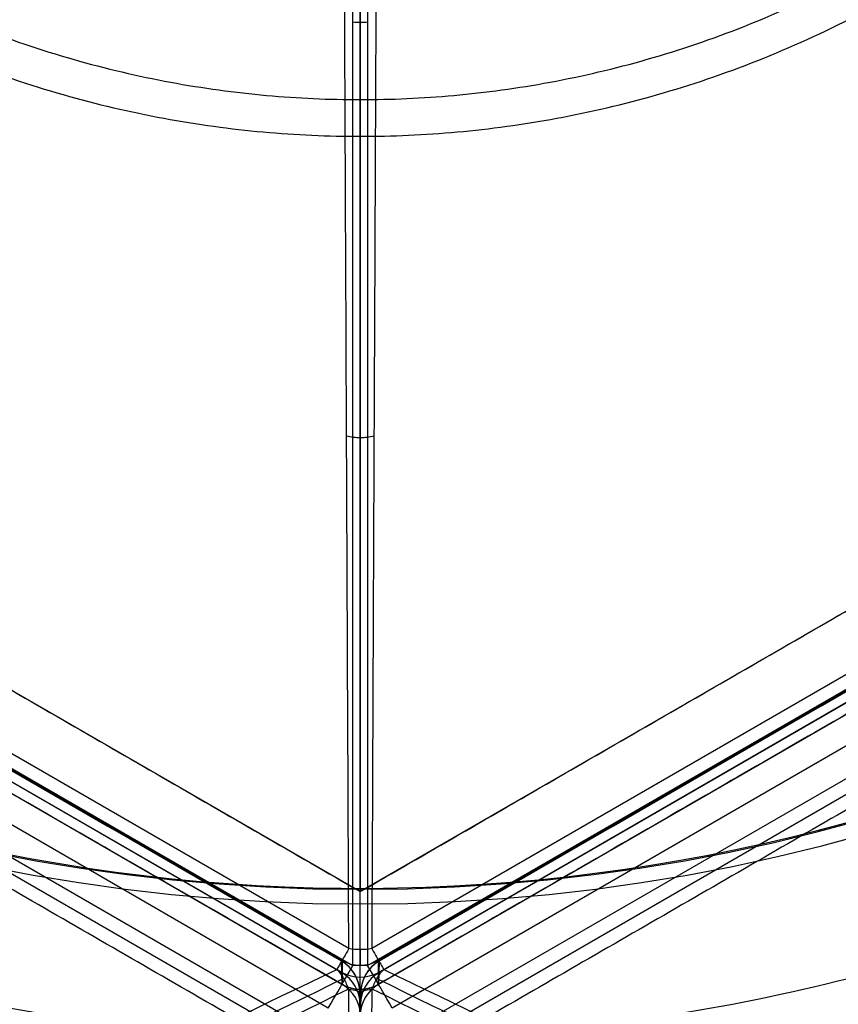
# Model space of a CAD drawing. Header units: millimetres. Extents: x -273 to 273, y -262 to 262.
# Tile 49 of 256: x -19 to 26, y -106 to -53. Entities that reach past the tile are written whole.
import ezdxf

# ---------------------------------------------------------------- set-up
doc = ezdxf.new("R2010")
doc.units = ezdxf.units.MM
doc.header["$MEASUREMENT"] = 0
doc.layers.add('Default', color=7, linetype='Continuous', true_color=0x000000)

msp = doc.modelspace()

# ---------------------------------------------------------------- linework, layer by layer
at = {"layer": 'Default', "color": 9, "true_color": 0xbfbfbf}
for p, q in [((0, -100, -3), (0, 100, -3)), ((0, -100), (0, 100)), ((-0.4, -104.204, -760.74), (-0.4, -1.221, -799.62)), ((0, -104.219, -760.777), (0, -1.235, -799.658)), ((0.4, -1.221, -799.62), (0.4, -104.204, -760.74)), ((0, -100.176, -747.586), (-86.755, -50.088, -747.586)), ((0, -100.176, -752.24), (-86.755, -50.088, -752.24)), ((86.755, -50.088, -747.586), (0, -100.176, -747.586)), ((86.755, -50.088, -752.24), (0, -100.176, -752.24)), ((-90.044, -52.448, -760.74), (-0.4, -104.204, -760.74)), ((-0.626, -103.288, -743.589), (-89.137, -52.186, -743.589)), ((0.4, -104.204, -760.74), (90.044, -52.448, -760.74)), ((89.137, -52.186, -743.589), (0.626, -103.288, -743.589)), ((-1.011, -104.612, -751.882), (-90.091, -53.182, -751.882)), ((-1.023, -103.975, -744.824), (-89.534, -52.874, -744.824)), ((0.997, -104.586, -751.886), (90.076, -53.156, -751.886)), ((90.091, -53.182, -751.882), (1.011, -104.612, -751.882)), ((89.534, -52.874, -744.824), (1.023, -103.975, -744.824)), ((-1, -105.244, -758.906), (-90.644, -53.488, -758.906)), ((-90.641, -53.482, -758.742), (-0.997, -105.238, -758.742)), ((-89.791, -53.32, -743.484), (-1.281, -104.421, -743.484)), ((0.997, -105.238, -758.742), (90.641, -53.482, -758.742)), ((90.644, -53.488, -758.906), (1, -105.244, -758.906)), ((1.281, -104.421, -743.484), (89.791, -53.32, -743.484)), ((-1.745, -106.535, -760.524), (-91.39, -54.779, -760.524)), ((91.39, -54.779, -760.524), (1.745, -106.535, -760.524)), ((-90.717, -56.95, -746.95), (-3.962, -107.038, -746.95)), ((3.962, -107.038, -746.95), (90.717, -56.95, -746.95)), ((-91.088, -57.593, -751.544), (-4.333, -107.681, -751.544)), ((4.333, -107.681, -751.544), (91.088, -57.593, -751.544)), ((-78.312, -59.948, -751.886), (-0.997, -104.586, -751.886)), ((0, -100), (0, -100, -3)), ((0, -100.05), (0, -100.05, -44)), ((0, -100.85), (0, -100.05)), ((0, -100.85, -44), (0, -100.05, -44)), ((0, -100.85), (0, -100.85, -44)), ((-0.997, -105.238, -758.742), (-1.026, -103.981, -744.98)), ((-0.997, -103.93, -744.984), (-0.997, -105.238, -758.742)), ((0, -105.503, -758.717), (0, -104.194, -744.959)), ((0.997, -105.238, -758.742), (0.997, -103.93, -744.984)), ((1.026, -103.981, -744.98), (0.997, -105.238, -758.742)), ((-0.65, -105.499, -743.384), (-0.084, -206.722, -729.272)), ((-0.023, -105.696, -744.821), (0.006, -106.954, -758.583)), ((-0.006, -106.954, -758.583), (0.023, -105.696, -744.821)), ((0.084, -206.722, -729.272), (0.65, -105.499, -743.384))]:
    msp.add_line(p, q, dxfattribs=at)
for centre, radius, start, end in [((0, 0, -22), 100.85, 0.00252, 270), ((0, 0, -22), 100.05, 0.00252, 270), ((0, 0, -44), 100.85, 180, 270), ((0, 0), 100.85, 180, 270), ((0, 0), 100.05, 180, 270), ((0, 0, -44), 100.85, 270, 360), ((0, 0), 100.85, 270, 0), ((0, 0), 100.05, 270, 360), ((0, 0, -44), 100.05, 270, 360), ((0, 0, -22), 100.85, 270, 0), ((0, 0, -22), 100.05, 270, 0), ((0, 0, -44), 100.05, 180, 270), ((0, 0), 100, 241.74534, 298.82291), ((0, 0, -3), 100, 241.74534, 298.82291), ((0, 0, -1.5), 100, 241.74534, 298.82291), ((-2.023, -105.707, -744.824), 2, 1.3401, 59.994), ((2.023, -105.707, -744.824), 2, 120.006, 178.6599), ((0, -103.512, -758.906), 2, 240.0294, 270), ((0, -103.512, -758.906), 2, 270, 299.9706)]:
    msp.add_arc(centre, radius, start, end, dxfattribs=at)
at = {"layer": 'Default', "color": 9, "true_color": 0xbfbfbf, "extrusion": (0.866025, 0.5, 0)}
for centre, radius, start, end in [((-213.446, -589.585, 10.79), 202.521, 308.7239, 344.08247), ((-213.446, -589.585, 10.449), 197.521, 308.76843, 348.25879)]:
    msp.add_arc(centre, radius, start, end, dxfattribs=at)
at = {"layer": 'Default', "color": 9, "true_color": 0xbfbfbf, "extrusion": (2.20826e-15, 0.935546, -0.353204)}
msp.add_arc((0, -746.553, 226.241), 2, 258.4741, 281.5259, dxfattribs=at)
at = {"layer": 'Default', "color": 9, "true_color": 0xbfbfbf, "extrusion": (0.866025, -0.5, 2.1011e-13)}
msp.add_arc((-88.511, -745.149, 51.102), 2, 128.7684, 175.29, dxfattribs=at)
at = {"layer": 'Default', "color": 9, "true_color": 0xbfbfbf, "extrusion": (1, 0, 0)}
for centre, start, end in [((-102.203, -745.149), 124.8717, 174.5654), ((-103.512, -758.906), 180, 249.3166), ((-103.512, -758.906), 174.5654, 180)]:
    msp.add_arc(centre, 2, start, end, dxfattribs=at)
at = {"layer": 'Default', "color": 9, "true_color": 0xbfbfbf, "extrusion": (0.866025, 0.5, 5.44981e-14)}
msp.add_arc((-88.511, -745.149, -51.102), 2, 128.7684, 175.29, dxfattribs=at)
at = {"layer": 'Default', "color": 9, "true_color": 0xbfbfbf, "extrusion": (0.866025, -0.5, -6.31925e-14)}
msp.add_arc((-92.557, -744.824, 51.102), 2, 355.5352, 42.0568, dxfattribs=at)
at = {"layer": 'Default', "color": 9, "true_color": 0xbfbfbf, "extrusion": (0.866025, -0.5, 8.10671e-14)}
msp.add_arc((-89.644, -758.906, 51.756), 2, 175.29, 246.4455, dxfattribs=at)
at = {"layer": 'Default', "color": 9, "true_color": 0xbfbfbf, "extrusion": (-0.002131, 0.091018, 0.995847)}
for centre in [(4.497, 37.381, -751.348), (4.497, 37.381, -758.258), (4.497, 37.381, -765.168)]:
    msp.add_arc(centre, 2, 178.9879, 238.7647, dxfattribs=at)
at = {"layer": 'Default', "color": 9, "true_color": 0xbfbfbf, "extrusion": (2.34743e-14, 0.094709, 0.995505)}
msp.add_arc((0, 31.172, -751.479), 2, 60.1116, 119.8884, dxfattribs=at)
at = {"layer": 'Default', "color": 9, "true_color": 0xbfbfbf, "extrusion": (-1.72161e-12, 0.935546, -0.353204)}
msp.add_arc((0, -746.553, 171.209), 2, 270, 281.5259, dxfattribs=at)
at = {"layer": 'Default', "color": 9, "true_color": 0xbfbfbf, "extrusion": (1.80418e-12, 0.935546, -0.353204)}
msp.add_arc((0, -746.553, 171.209), 2, 258.4741, 270, dxfattribs=at)
at = {"layer": 'Default', "color": 9, "true_color": 0xbfbfbf, "extrusion": (0.002131, 0.091018, 0.995847)}
for centre in [(-4.497, 37.381, -751.348), (-4.497, 37.381, -758.258), (-4.497, 37.381, -765.168)]:
    msp.add_arc(centre, 2, 301.2353, 1.0121, dxfattribs=at)
at = {"layer": 'Default', "color": 9, "true_color": 0xbfbfbf, "extrusion": (0.866025, 0.5, -2.19519e-13)}
msp.add_arc((-89.644, -758.906, -51.756), 2, 175.29, 246.4455, dxfattribs=at)
at = {"layer": 'Default', "color": 9, "true_color": 0xbfbfbf, "extrusion": (0.866025, 0.5, 6.56752e-13)}
msp.add_arc((-92.557, -744.824, -51.102), 2, 355.5352, 42.0568, dxfattribs=at)
at = {"layer": 'Default', "color": 9, "true_color": 0xbfbfbf, "extrusion": (1.49724e-16, 0.094709, 0.995505)}
msp.add_arc((0, 31.172, -758.389), 2, 60.1116, 119.8884, dxfattribs=at)
at = {"layer": 'Default', "color": 9, "true_color": 0xbfbfbf, "extrusion": (0.866025, -0.5, 3.58047e-14)}
msp.add_arc((-93.631, -758.586, 51.756), 2, 284.3797, 355.5352, dxfattribs=at)
at = {"layer": 'Default', "color": 9, "true_color": 0xbfbfbf, "extrusion": (-1.7493e-14, 0.094709, 0.995505)}
msp.add_arc((0, 31.172, -765.299), 2, 60.1116, 119.8884, dxfattribs=at)
at = {"layer": 'Default', "color": 9, "true_color": 0xbfbfbf, "extrusion": (0.866025, 0.5, 1.85171e-13)}
msp.add_arc((-93.631, -758.586, -51.756), 2, 284.3797, 355.5352, dxfattribs=at)
at = {"layer": 'Default', "color": 9, "true_color": 0xbfbfbf, "extrusion": (-0.00554, 0.990405, -0.138084)}
msp.add_arc((2.614, -752.284, -1.833), 2, 133.3854, 179.907, dxfattribs=at)
at = {"layer": 'Default', "color": 9, "true_color": 0xbfbfbf, "extrusion": (0.00554, 0.990405, -0.138084)}
msp.add_arc((-2.614, -752.284, -1.833), 2, 0.093, 46.6146, dxfattribs=at)
at = {"layer": 'Default', "color": 9, "true_color": 0xbfbfbf}
for points, weights, knots in [([(-112.053, 0, -41.671), (-112.053, -112.053, -41.671), (0, -112.053, -41.671), (112.053, -112.053, -41.671), (112.053, 0, -41.671), (112.053, 112.053, -41.671), (0, 112.053, -41.671)], [1, 0.707106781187, 1, 0.707106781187, 1, 0.707106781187, 1], [-528.036741, -528.036741, -528.036741, -352.024494, -352.024494, -176.012247, -176.012247, 0, 0, 0]), ([(0, 108.256, -41.671), (108.256, 108.256, -41.671), (108.256, 0, -41.671), (108.256, -108.256, -41.671), (0, -108.256, -41.671), (-108.256, -108.256, -41.671), (-108.256, 0, -41.671)], [1, 0.707106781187, 1, 0.707106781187, 1, 0.707106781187, 1], [0, 0, 0, 170.047569, 170.047569, 340.095138, 340.095138, 510.142707, 510.142707, 510.142707]), ([(0, 58.944, -59.094), (58.944, 58.944, -59.094), (58.944, 0, -59.094), (58.944, -58.944, -59.094), (0, -58.944, -59.094), (-58.944, -58.944, -59.094), (-58.944, 0, -59.094), (-58.944, 58.944, -59.094), (0, 58.944, -59.094)], [0.990994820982, 0.700739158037, 0.990994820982, 0.700739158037, 0.990994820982, 0.700739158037, 0.990994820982, 0.700739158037, 0.990994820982], [0, 0, 0, 224.105753, 224.105753, 448.211507, 448.211507, 672.31726, 672.31726, 896.423013, 896.423013, 896.423013]), ([(0, 56.939, -58.003), (56.939, 56.939, -58.003), (56.939, 0, -58.003), (56.939, -56.939, -58.003), (0, -56.939, -58.003), (-56.939, -56.939, -58.003), (-56.939, 0, -58.003), (-56.939, 56.939, -58.003), (0, 56.939, -58.003)], [0.991554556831, 0.701134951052, 0.991554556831, 0.701134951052, 0.991554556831, 0.701134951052, 0.991554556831, 0.701134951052, 0.991554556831], [0, 0, 0, 216.511289, 216.511289, 433.022579, 433.022579, 649.533868, 649.533868, 866.045158, 866.045158, 866.045158])]:
    msp.add_rational_spline(points, weights, degree=2, knots=knots, dxfattribs=at)
for points, degree in [([(0, -100.176, -756.893), (0, -50.088, -775.803), (0, 0, -794.714)], 2), ([(-86.755, -50.088, -756.893), (-43.377, -75.132, -756.893), (0, -100.176, -756.893)], 2), ([(0, -100.176, -756.893), (43.378, -75.132, -756.893), (86.755, -50.088, -756.893)], 2), ([(-1.026, -103.981, -744.98), (-45.281, -78.43, -744.98), (-89.537, -52.879, -744.98)], 2), ([(-89.507, -52.828, -744.984), (-45.252, -78.379, -744.984), (-0.997, -103.93, -744.984)], 2), ([(0.997, -103.93, -744.984), (45.252, -78.379, -744.984), (89.507, -52.828, -744.984)], 2), ([(89.537, -52.879, -744.98), (45.281, -78.43, -744.98), (1.026, -103.981, -744.98)], 2), ([(-0.997, -105.238, -758.742), (-45.819, -79.36, -758.742), (-90.641, -53.482, -758.742)], 2), ([(90.641, -53.482, -758.742), (45.819, -79.36, -758.742), (0.997, -105.238, -758.742)], 2), ([(-4.704, -108.323, -756.138), (-48.081, -83.279, -756.138), (-91.459, -58.235, -756.138)], 2), ([(91.459, -58.235, -756.138), (48.081, -83.279, -756.138), (4.704, -108.323, -756.138)], 2), ([(0.749, -75.307, -720.557), (0.511, -75.373, -720.489), (0, -75.443, -720.418), (-0.511, -75.373, -720.489), (-0.749, -75.307, -720.557)], 3), ([(0, -100.176, -756.893), (0, -100.176, -752.24), (0, -100.176, -747.586)], 2), ([(0.626, -103.288, -743.589), (0.425, -103.326, -743.535), (0, -103.365, -743.479), (-0.425, -103.326, -743.535), (-0.626, -103.288, -743.589)], 3), ([(0.65, -105.499, -743.384), (0.715, -105.299, -743.352), (0.891, -104.907, -743.336), (1.142, -104.569, -743.42), (1.281, -104.421, -743.484)], 3), ([(0.023, -105.696, -744.821), (-0.26, -156.307, -737.764), (-0.543, -206.919, -730.708)], 2), ([(0.543, -206.919, -730.708), (0.26, -156.307, -737.764), (-0.023, -105.696, -744.821)], 2)]:
    msp.add_open_spline(points, degree=degree, dxfattribs=at)
for points, knots in [([(0, -13.856, -610.428), (0, -15.518, -624.335), (-0.001, -18.819, -637.903), (-0.001, -28.381, -663.954), (0, -34.653, -676.46), (0, -49.761, -699.926), (0, -58.534, -710.812), (-0.001, -78.027, -730.674), (0, -88.745, -739.648), (0, -100.176, -747.586)], [709.935271, 709.935271, 709.935271, 709.935271, 752.393422, 752.393422, 794.836466, 794.836466, 837.156729, 837.156729, 879.495751, 879.495751, 879.495751, 879.495751]), ([(-0.626, -103.288, -743.589), (-0.67, -93.231, -736.612), (-0.752, -74.488, -721.184), (-0.865, -48.706, -691.294), (-0.954, -28.308, -654.144), (-0.987, -20.848, -624.944), (-0.995, -19.056, -610.168)], [-189.353565, -189.353565, -189.353565, -189.353565, -153.964953, -118.576332, -71.391504, -24.206688, -24.206688, -24.206688, -24.206688]), ([(0, -103.345, -743.507), (0, -93.301, -736.521), (0, -74.588, -721.077), (0, -48.866, -691.179), (0, -28.536, -654.055), (0, -21.106, -624.9), (0, -19.32, -610.152)], [0, 0, 0, 0, 35.012929, 70.025858, 116.709763, 163.377358, 163.377358, 163.377358, 163.377358]), ([(0.995, -19.056, -610.168), (0.987, -20.848, -624.944), (0.954, -28.308, -654.144), (0.865, -48.706, -691.294), (0.752, -74.488, -721.184), (0.67, -93.231, -736.612), (0.626, -103.288, -743.589)], [-1314.671432, -1314.671432, -1314.671432, -1314.671432, -1267.486608, -1220.301783, -1184.913165, -1149.524555, -1149.524555, -1149.524555, -1149.524555]), ([(-63.31, -126.989, -600.168), (-62.942, -128.157, -615.002), (-58.829, -128.556, -644.853), (-40.211, -122.457, -695.111), (-17.52, -112.283, -726.938), (-1.281, -104.421, -743.484)], [-1314.671432, -1314.671432, -1314.671432, -1314.671432, -1267.486618, -1220.301793, -1149.524555, -1149.524555, -1149.524555, -1149.524555]), ([(-1.281, -104.421, -743.484), (-1.142, -104.569, -743.42), (-0.891, -104.907, -743.336), (-0.715, -105.299, -743.352), (-0.65, -105.499, -743.384)], [-1.273767, -1.273767, -1.273767, -1.273767, -0.636884, 0, 0, 0, 0]), ([(1.281, -104.421, -743.484), (17.52, -112.283, -726.938), (40.211, -122.457, -695.111), (58.829, -128.556, -644.853), (62.942, -128.157, -615.002), (63.31, -126.989, -600.168)], [-189.353565, -189.353565, -189.353565, -189.353565, -118.576341, -71.391515, -24.206688, -24.206688, -24.206688, -24.206688]), ([(-0.909, -104.921, -743.361), (-17.082, -112.843, -726.794), (-39.657, -123.094, -694.945), (-58.145, -129.252, -644.72), (-62.22, -128.874, -614.915), (-62.58, -127.713, -600.109)], [0, 0, 0, 0, 70.213822, 117.023037, 163.815897, 163.815897, 163.815897, 163.815897]), ([(0.909, -104.921, -743.361), (17.082, -112.843, -726.794), (39.657, -123.094, -694.945), (58.145, -129.252, -644.72), (62.22, -128.874, -614.915), (62.58, -127.713, -600.109)], [0, 0, 0, 0, 70.213822, 117.023037, 163.815897, 163.815897, 163.815897, 163.815897]), ([(-0.65, -105.499, -743.384), (-16.801, -113.512, -726.824), (-39.365, -123.903, -694.977), (-57.869, -130.197, -644.7), (-61.949, -129.855, -614.844), (-62.309, -128.701, -600.009)], [-189.353565, -189.353565, -189.353565, -189.353565, -118.576337, -71.391507, -24.206688, -24.206688, -24.206688, -24.206688]), ([(62.309, -128.701, -600.009), (61.949, -129.855, -614.844), (57.869, -130.197, -644.7), (39.365, -123.903, -694.977), (16.801, -113.512, -726.824), (0.65, -105.499, -743.384)], [-1314.671432, -1314.671432, -1314.671432, -1314.671432, -1267.486613, -1220.301783, -1149.524555, -1149.524555, -1149.524555, -1149.524555])]:
    msp.add_open_spline(points, degree=3, knots=knots, dxfattribs=at)
for points, weights in [([(0, -112.053, -41.671), (0, -65.112, -62.187), (0, -14, -65.645)], [1, 0.983688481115, 0.996922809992]), ([(0, -108.256, -41.671), (0, -63.012, -60.808), (0, -14, -64.142)], [1, 0.984762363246, 0.997017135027])]:
    msp.add_rational_spline(points, weights, degree=2, dxfattribs=at)

doc.saveas('drawing.dxf')
